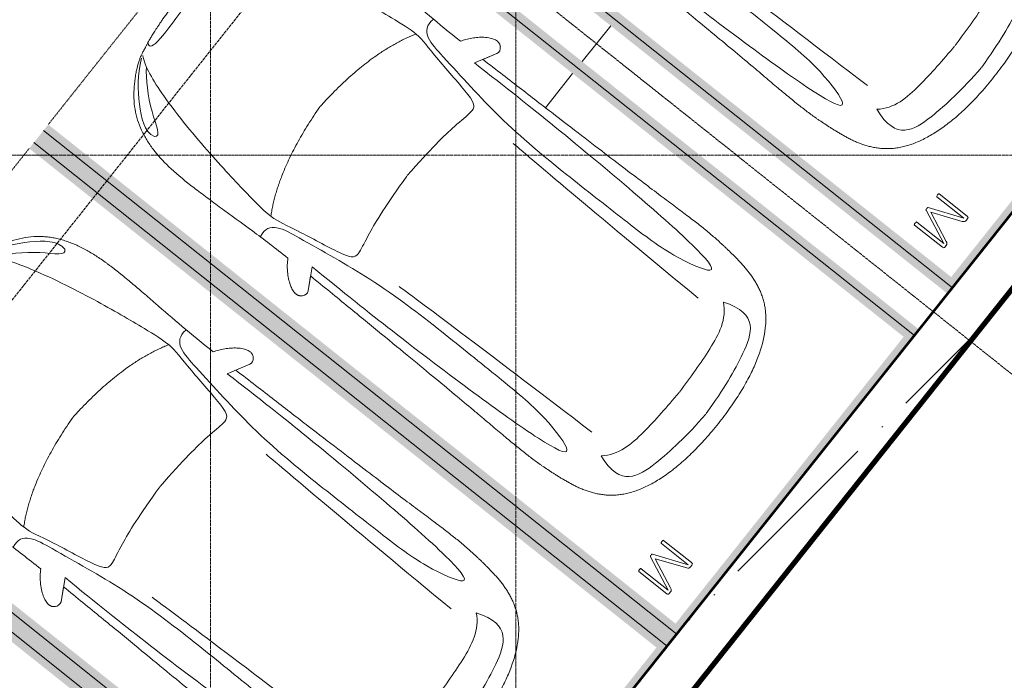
# Model space of a CAD drawing. Header units: millimetres. Extents: x -415896 to 1265883, y -383017 to -57457.
# Tile 79 of 95: x 85346 to 91794, y -365155 to -360829. Entities that reach past the tile are written whole.
import ezdxf

# ---------------------------------------------------------------- set-up
doc = ezdxf.new("R2010")
doc.units = ezdxf.units.MM
for name, pattern in [('ADSK_Линия сетки', [25, 20, -2.5, 0, -2.5]), ('Линия сетки', [25, 20, -2.5, 0, -2.5]), ('Невидимые', [5, 3, -2]), ('Штрих_3_3_', [6, 3, -3])]:
    doc.linetypes.add(name, pattern=pattern)
for name, color, linetype, lineweight in [('A-000-M_MASS', 7, 'Continuous', 18), ('A-200-M_WALL', 7, 'Continuous', 18), ('A-200-M_WALL_EXT', 7, 'Continuous', 18), ('A-200-M_WALL_INT', 7, 'Continuous', 18), ('A-200-M_WALL_PAT', 7, 'Continuous', 40), ('C-953-M_PARKING', 7, 'Continuous', 18), ('C-953-MH_PARKING', 7, 'Невидимые', 18), ('S-160-M_FOUND', 7, 'Continuous', 18), ('Z-030-M_GRID', 7, 'Continuous', 9)]:
    doc.layers.add(name, color=color, linetype=linetype, lineweight=lineweight)

# ---------------------------------------------------------------- blocks, each defined once
blk = doc.blocks.new('A_PAR_Parking - M-V13-B2_-11_400_')
at = {"layer": 'C-953-M_PARKING', "true_color": 0xf7f9fb}
blk.add_hatch(color=7, dxfattribs=at).paths.add_polyline_path([(1300, 2648), (-1300, 2648), (-1300, -1518), (-1248, -1520), (-1248, -2522), (-1300, -2522), (-1300, -2650), (-1200, -2650), (-1200, 2600), (1200, 2600), (1200, -2650), (1300, -2650), (1300, 2145.6)])
at = {"layer": 'A-000-M_MASS', "color": 253, "true_color": 0xaaaaaa}
for p, q in [((-853.2, -716.7), (-993.1, -639.1)), ((-906.1, -687.4), (-993.1, -639.1)), ((853.2, -716.7), (993.1, -639.1)), ((993.1, -639.1), (906.1, -687.4))]:
    blk.add_line(p, q, dxfattribs=at)
for centre, start, end in [((-1010.2, -677.7), 66.06953, 136.58163), ((1010.2, -677.7), 43.41837, 113.93047)]:
    blk.add_arc(centre, 42.2, start, end, dxfattribs=at)
for points, knots in [([(0, 2003.8), (-45, 2003.7), (-131.8, 2001.4), (-251.9, 1990.7), (-361.8, 1973.6), (-494.8, 1942.4), (-606.8, 1899.6), (-686.2, 1853.3), (-726.1, 1824.5), (-753.4, 1801.8), (-773.8, 1781.9), (-788.8, 1765.5), (-799.4, 1753.1), (-809.5, 1740.4), (-818.9, 1727.5), (-827.7, 1714.4), (-836.1, 1701.2), (-843.9, 1687.9), (-851.2, 1674.4), (-857.9, 1660.8), (-864.3, 1647.2), (-870.2, 1633.6), (-875.7, 1619.8), (-880.7, 1606), (-885.4, 1592.2), (-889.8, 1578.4), (-893.7, 1564.6), (-897.4, 1550.8), (-900.7, 1537.2), (-903.9, 1523.6), (-906.6, 1510.1), (-909.2, 1496.6), (-911.6, 1483.4), (-913.8, 1470.2), (-915.7, 1457.2), (-917.5, 1444.4), (-919.2, 1431.8), (-920.9, 1419.4), (-922.8, 1403.2), (-925.1, 1383.5), (-927.6, 1360.8), (-929.8, 1338.8), (-931.7, 1317.6), (-934, 1290), (-936.3, 1256.7), (-938.2, 1217.6), (-939.4, 1178.6), (-940, 1138.8), (-940, 1097.3), (-939.6, 1053.4), (-938.7, 1006.6), (-937.5, 956.3), (-936, 902.1), (-934.3, 843.5), (-932.5, 780), (-929.8, 688.2), (-926.5, 558.6), (-922.7, 375.9), (-918.9, 163.4), (-914.9, -81.7), (-911.4, -315.4), (-908.5, -521.3), (-906.9, -630.9), (-906.1, -687.4)], [0, 0, 0, 0, 0.02381, 0.047619, 0.071429, 0.095238, 0.142857, 0.166667, 0.178571, 0.190476, 0.202381, 0.208333, 0.214286, 0.220238, 0.22619, 0.232143, 0.238095, 0.244048, 0.25, 0.255952, 0.261905, 0.267857, 0.27381, 0.279762, 0.285714, 0.291667, 0.297619, 0.303571, 0.309524, 0.315476, 0.321429, 0.327381, 0.333333, 0.339286, 0.345238, 0.35119, 0.357143, 0.363095, 0.369048, 0.380952, 0.392857, 0.404762, 0.416667, 0.428571, 0.452381, 0.47619, 0.5, 0.52381, 0.547619, 0.571429, 0.595238, 0.619048, 0.642857, 0.666667, 0.690476, 0.714286, 0.761905, 0.809524, 0.857143, 0.904762, 0.952381, 0.97619, 1, 1, 1, 1]), ([(906.1, -687.4), (906.9, -630.9), (908.5, -521.3), (910.7, -366.9), (912.8, -221.9), (915.6, -40.8), (918.9, 163.4), (922.7, 375.9), (926.5, 558.6), (929.8, 688.2), (932.5, 780), (935, 864.7), (937.7, 958.2), (939.4, 1038.8), (940, 1097.3), (940, 1138.8), (939.4, 1178.6), (938.2, 1217.6), (936.6, 1250.1), (934.9, 1276.7), (932.9, 1303.6), (930.5, 1331.5), (927.6, 1360.8), (925.1, 1383.5), (922.8, 1403.2), (920.9, 1419.4), (919.2, 1431.8), (917.5, 1444.4), (915.7, 1457.2), (913.8, 1470.2), (911.6, 1483.4), (909.2, 1496.6), (906.6, 1510.1), (903.9, 1523.6), (900.7, 1537.2), (897.4, 1550.8), (893.7, 1564.6), (889.8, 1578.4), (885.4, 1592.2), (880.7, 1606), (875.7, 1619.8), (870.2, 1633.6), (864.3, 1647.2), (857.9, 1660.8), (851.2, 1674.4), (843.9, 1687.9), (836.1, 1701.2), (827.7, 1714.4), (818.9, 1727.5), (809.5, 1740.4), (799.4, 1753.1), (788.8, 1765.5), (773.8, 1781.9), (753.4, 1801.8), (726.1, 1824.5), (686.2, 1853.3), (629.5, 1886.4), (550.8, 1921), (461.5, 1950.2), (361.8, 1973.6), (251.9, 1990.7), (131.8, 2001.4), (45, 2003.7), (0, 2003.8)], [0, 0, 0, 0, 0.02381, 0.047619, 0.071429, 0.095238, 0.142857, 0.190476, 0.238095, 0.285714, 0.309524, 0.333333, 0.380952, 0.428571, 0.452381, 0.47619, 0.5, 0.52381, 0.547619, 0.559524, 0.571429, 0.595238, 0.607143, 0.619048, 0.630952, 0.636905, 0.642857, 0.64881, 0.654762, 0.660714, 0.666667, 0.672619, 0.678571, 0.684524, 0.690476, 0.696429, 0.702381, 0.708333, 0.714286, 0.720238, 0.72619, 0.732143, 0.738095, 0.744048, 0.75, 0.755952, 0.761905, 0.767857, 0.77381, 0.779762, 0.785714, 0.791667, 0.797619, 0.809524, 0.821429, 0.833333, 0.857143, 0.880952, 0.904762, 0.928571, 0.952381, 0.97619, 1, 1, 1, 1]), ([(-643, 1534.6), (-731.6, 1765.4), (-468.2, 1854.8), (-203.3, 1891), (-1.9, 1901.6)], [0, 0, 0, 0, 0.867049, 1.684227, 1.684227, 1.684227, 1.684227]), ([(643, 1534.6), (731.6, 1765.4), (468.2, 1854.8), (203.3, 1891), (1.9, 1901.6)], [0, 0, 0, 0, 0.867049, 1.684227, 1.684227, 1.684227, 1.684227]), ([(-643, 1534.6), (-569.6, 1622.1), (-348.5, 1664.3), (-124, 1672.4), (-1.9, 1676.2)], [0, 0, 0, 0, 0.616728, 1.242165, 1.242165, 1.242165, 1.242165]), ([(643, 1534.6), (569.6, 1622.1), (348.5, 1664.3), (124, 1672.4), (1.9, 1676.2)], [0, 0, 0, 0, 0.616728, 1.242165, 1.242165, 1.242165, 1.242165]), ([(-908.3, -1105.9), (-792, -1130), (-753.2, -859.4), (-662.6, -332.1), (-655.4, 196.5), (-660.5, 684.2), (-662.6, 1068.4), (-763.9, 1442.7), (-816.5, 1156.9), (-841.5, 605.2), (-856.7, 17.5), (-856.5, -453.9), (-853.2, -716.7)], [0, 0, 0, 0, 1.013953, 2.476159, 4.172855, 5.704608, 7.082231, 8.244161, 9.589947, 11.154659, 12.917121, 14.362976, 14.362976, 14.362976, 14.362976]), ([(908.3, -1105.9), (792, -1130), (753.2, -859.4), (662.6, -332.1), (655.4, 196.5), (660.5, 684.2), (662.6, 1068.4), (763.9, 1442.7), (816.5, 1156.9), (841.5, 605.2), (856.7, 17.5), (856.5, -453.9), (853.2, -716.7)], [0, 0, 0, 0, 1.013953, 2.476159, 4.172855, 5.704608, 7.082231, 8.244161, 9.589947, 11.154659, 12.917121, 14.362976, 14.362976, 14.362976, 14.362976]), ([(-459.4, -2446), (-507.5, -2397.9), (-600.9, -2146.6), (-695.8, -1683.9), (-743.6, -1354.1), (-774.1, -1106.3), (-734.1, -996.4), (-659.8, -552.2), (-618, -522.3), (-447.3, -564.9), (-233.6, -590.3), (-1.9, -601.6)], [0, 0, 0, 0, 0.884172, 2.058368, 3.212407, 3.977765, 4.871213, 5.547774, 6.288901, 6.772879, 7.454401, 7.454401, 7.454401, 7.454401]), ([(459.4, -2446), (507.5, -2397.9), (600.9, -2146.6), (695.8, -1683.9), (743.6, -1354.1), (774.1, -1106.3), (734.1, -996.4), (659.8, -552.2), (618, -522.3), (447.3, -564.9), (233.6, -590.3), (1.9, -601.6)], [0, 0, 0, 0, 0.884172, 2.058368, 3.212407, 3.977765, 4.871213, 5.547774, 6.288901, 6.772879, 7.454401, 7.454401, 7.454401, 7.454401]), ([(-1040.9, -648.7), (-1044.8, -652.2), (-1049.7, -657.8), (-1054.1, -666.1), (-1056.4, -672.8), (-1057.9, -679.9), (-1058.6, -689.7), (-1057.4, -702.8), (-1052.9, -719.4), (-1043.2, -742.4), (-1025.9, -770.7), (-999.5, -802.9), (-970.5, -831.6), (-944.5, -852.7), (-923.4, -867.2), (-912.9, -873.5), (-907.6, -876.4)], [0, 0, 0, 0, 0.066667, 0.1, 0.133333, 0.166667, 0.2, 0.266667, 0.333333, 0.4, 0.533333, 0.65, 0.766667, 0.883333, 0.941667, 1, 1, 1, 1]), ([(907.6, -876.4), (913.6, -873), (925.6, -865.8), (943.7, -853.1), (961.5, -838.8), (984.6, -818.2), (1011.1, -789.9), (1035.9, -755.8), (1052.2, -723.5), (1057.8, -701.7), (1058.4, -688.2), (1058, -681.7), (1057.1, -675.4), (1055.3, -669.5), (1052.9, -663.7), (1048.7, -656.6), (1044.3, -651.7), (1040.9, -648.7)], [0, 0, 0, 0, 0.066667, 0.133333, 0.2, 0.266667, 0.4, 0.533333, 0.65, 0.766667, 0.795833, 0.825, 0.854167, 0.883333, 0.9125, 0.941667, 1, 1, 1, 1]), ([(-907.6, -876.4), (-907.6, -970.2), (-910.8, -1145), (-918.8, -1336.6), (-924.8, -1476.4), (-927.8, -1558.8), (-929.3, -1621.9), (-929.8, -1660.3), (-929.9, -1690.3), (-929.8, -1712.5), (-929.5, -1734.4), (-929, -1756), (-928.2, -1777.3), (-926.9, -1805.3), (-924.7, -1839.6), (-921, -1879.7), (-916.1, -1918.7), (-909.8, -1956.8), (-902.2, -1993.9), (-893.1, -2030.1), (-882.3, -2065.3), (-869.9, -2099.5), (-855.6, -2132.7), (-839.5, -2164.7), (-821.4, -2195.7), (-801.3, -2225.4), (-771.5, -2263.5), (-728.6, -2307.9), (-667.7, -2355.8), (-604, -2396.4), (-554, -2422.5), (-519.1, -2437.8), (-496.1, -2446.4), (-474.3, -2452.9), (-452.2, -2458.2), (-432, -2462.2), (-414, -2465.5), (-401.8, -2467.8), (-391.4, -2469.7), (-383.1, -2471.3), (-375.8, -2472.6), (-369.6, -2473.7), (-364.7, -2474.5), (-359.6, -2475.4), (-354.3, -2476.2), (-348.8, -2477.1), (-342.9, -2477.9), (-336.8, -2478.8), (-328.3, -2480), (-317.9, -2481.3), (-305.4, -2482.8), (-293.3, -2484.2), (-280.2, -2485.5), (-266.2, -2486.8), (-251.1, -2488.2), (-234.9, -2489.5), (-217.6, -2490.8), (-199, -2492.1), (-179.2, -2493.3), (-158.1, -2494.6), (-135.4, -2495.8), (-111.4, -2496.9), (-85.9, -2498), (-49.5, -2499.5), (-19.9, -2500.5), (0.9, -2501.1)], [0, 0, 0, 0, 0.081633, 0.163265, 0.204082, 0.244898, 0.265306, 0.285714, 0.295918, 0.306122, 0.316327, 0.326531, 0.336735, 0.346939, 0.367347, 0.387755, 0.408163, 0.428571, 0.44898, 0.469388, 0.489796, 0.510204, 0.530612, 0.55102, 0.571429, 0.591837, 0.612245, 0.653061, 0.693878, 0.734694, 0.77551, 0.795918, 0.816327, 0.836735, 0.857143, 0.877551, 0.887755, 0.897959, 0.903061, 0.908163, 0.913265, 0.915816, 0.918367, 0.920918, 0.923469, 0.92602, 0.928571, 0.931122, 0.933673, 0.938776, 0.942602, 0.946429, 0.950255, 0.954082, 0.957908, 0.961735, 0.965561, 0.969388, 0.973214, 0.977041, 0.980867, 0.984694, 0.98852, 0.992347, 1, 1, 1, 1]), ([(0.9, -2501.1), (14.8, -2500.7), (41.6, -2499.8), (79, -2498.3), (107.6, -2497.1), (129.2, -2496), (144.8, -2495.2), (159.7, -2494.4), (173.9, -2493.6), (187.6, -2492.8), (205, -2491.6), (221.3, -2490.5), (236.5, -2489.3), (247.5, -2488.4), (257.9, -2487.5), (267.8, -2486.6), (277.2, -2485.7), (289.3, -2484.5), (303.2, -2483), (315.9, -2481.5), (325.4, -2480.3), (332.1, -2479.4), (338.4, -2478.5), (344.6, -2477.7), (350.4, -2476.8), (357.8, -2475.6), (364.7, -2474.5), (371.2, -2473.4), (377.4, -2472.3), (384.7, -2471), (393, -2469.4), (403.4, -2467.5), (415.6, -2465.2), (429.1, -2462.7), (441.7, -2460.2), (453.5, -2457.8), (464.8, -2455.2), (475.8, -2452.4), (486.8, -2449.3), (501.5, -2444.6), (520.6, -2437.4), (546.8, -2425.9), (575.5, -2411.6), (605.9, -2394.8), (637.3, -2375.6), (679.2, -2347.3), (729.9, -2307.4), (781.3, -2254), (823.6, -2195.7), (857.7, -2132.6), (884.2, -2065.2), (910.5, -1970), (929.2, -1835.4), (931.7, -1681.2), (927.8, -1538.8), (921.6, -1386.8), (911.9, -1176.7), (907.6, -981.8), (907.6, -876.4)], [0, 0, 0, 0, 0.005102, 0.010204, 0.015306, 0.017857, 0.020408, 0.022959, 0.02551, 0.028061, 0.030612, 0.035714, 0.038265, 0.040816, 0.043367, 0.045918, 0.048469, 0.05102, 0.056122, 0.061224, 0.063776, 0.066327, 0.068878, 0.071429, 0.07398, 0.076531, 0.081633, 0.084184, 0.086735, 0.091837, 0.096939, 0.102041, 0.112245, 0.122449, 0.132653, 0.142857, 0.153061, 0.163265, 0.173469, 0.183673, 0.204082, 0.22449, 0.244898, 0.265306, 0.285714, 0.306122, 0.346939, 0.387755, 0.428571, 0.469388, 0.510204, 0.55102, 0.632653, 0.72449, 0.770408, 0.816327, 0.908163, 1, 1, 1, 1]), ([(479.6, -2441.4), (586, -2391.8), (718.7, -2282.7), (847.3, -2127.6), (828.4, -2057)], [0, 0, 0, 0, 0.53668, 1.024735, 1.024735, 1.024735, 1.024735]), ([(828.4, -2057), (802.6, -2015.7), (728.3, -2173.2), (566.1, -2339.3), (504.9, -2380.6)], [0, 0, 0, 0, 0.497572, 1.022643, 1.022643, 1.022643, 1.022643])]:
    blk.add_open_spline(points, degree=3, knots=knots, dxfattribs=at)
for points, degree in [([(-599.3, -190.1), (-592, -24.4), (-575.2, 588.2), (-560, 1389.4)], 3), ([(599.3, -190.1), (592, -24.4), (575.2, 588.2), (560, 1389.4)], 3), ([(-1.9, -1329.8), (-478.1, -1299.2), (-761.9, -1135.3)], 2), ([(1.9, -1329.8), (478.1, -1299.2), (761.9, -1135.3)], 2), ([(376.2, -2469.9), (425, -2411.7), (256.6, -2425), (1.9, -2431.6)], 3)]:
    blk.add_open_spline(points, degree=degree, dxfattribs=at)
at = {"layer": 'C-953-M_PARKING', "color": 253, "true_color": 0xaaaaaa}
for p, q in [((1250, 2650), (-1250, 2650)), ((-1250, 2650), (-1250, -2650)), ((1250, -2650), (1250, 2650)), ((825.8, 2443.3), (822.1, 2433.8)), ((822.1, 2433.8), (822.1, 2200.1)), ((833.1, 2445.9), (825.8, 2443.3)), ((846, 2445.9), (833.1, 2445.9)), ((854.6, 2444.9), (846, 2445.9)), ((846.5, 2200.1), (846.5, 2425.3)), ((846.5, 2425.3), (938, 2198.7)), ((861.1, 2441.8), (854.6, 2444.9)), ((865.9, 2436.9), (861.1, 2441.8)), ((869.4, 2430.3), (865.9, 2436.9)), ((950, 2231.9), (869.4, 2430.3)), ((1037.2, 2429.5), (950, 2231.9)), ((959.7, 2198.7), (1058.6, 2425.3)), ((1041.4, 2437.3), (1037.2, 2429.5)), ((1046.1, 2442.4), (1041.4, 2437.3)), ((1051.3, 2445.1), (1046.1, 2442.4)), ((1057.5, 2445.9), (1051.3, 2445.1)), ((1071.8, 2445.9), (1057.5, 2445.9)), ((1058.6, 2425.3), (1058.6, 2200.1)), ((1075.5, 2445.3), (1071.8, 2445.9)), ((1071.8, 2445.9), (1075.5, 2445.3)), ((1079, 2443.3), (1075.5, 2445.3)), ((1075.5, 2445.3), (1079, 2443.3)), ((1081.6, 2439.5), (1079, 2443.3)), ((1079, 2443.3), (1081.6, 2439.5)), ((1082.7, 2433.8), (1081.6, 2439.5)), ((1082.7, 2200.1), (1082.7, 2433.8)), ((822.1, 2200.1), (822.6, 2197.9)), ((822.6, 2197.9), (822.1, 2200.1)), ((822.6, 2197.9), (824.5, 2196.4)), ((824.5, 2196.4), (822.6, 2197.9)), ((824.5, 2196.4), (828.2, 2195.4)), ((828.2, 2195.4), (824.5, 2196.4)), ((828.2, 2195.4), (833.8, 2195)), ((833.8, 2195), (839.8, 2195.4)), ((839.8, 2195.4), (843.6, 2196.4)), ((843.6, 2196.4), (839.8, 2195.4)), ((843.6, 2196.4), (845.7, 2197.9)), ((845.7, 2197.9), (843.6, 2196.4)), ((845.7, 2197.9), (846.5, 2200.1)), ((846.5, 2200.1), (845.7, 2197.9)), ((938, 2198.7), (939, 2197.3)), ((939, 2197.3), (938, 2198.7)), ((939, 2197.3), (941, 2196.1)), ((941, 2196.1), (939, 2197.3)), ((941, 2196.1), (944.2, 2195.3)), ((944.2, 2195.3), (941, 2196.1)), ((944.2, 2195.3), (948.9, 2195)), ((948.9, 2195), (944.2, 2195.3)), ((948.9, 2195), (953.2, 2195.3)), ((953.2, 2195.3), (948.9, 2195)), ((953.2, 2195.3), (956.4, 2196.1)), ((956.4, 2196.1), (953.2, 2195.3)), ((956.4, 2196.1), (958.5, 2197.3)), ((958.5, 2197.3), (956.4, 2196.1)), ((958.5, 2197.3), (959.7, 2198.7)), ((959.7, 2198.7), (958.5, 2197.3)), ((1058.6, 2200.1), (1059.2, 2197.9)), ((1059.2, 2197.9), (1058.6, 2200.1)), ((1059.2, 2197.9), (1061.1, 2196.4)), ((1061.1, 2196.4), (1059.2, 2197.9)), ((1061.1, 2196.4), (1064.9, 2195.4)), ((1064.9, 2195.4), (1061.1, 2196.4)), ((1064.9, 2195.4), (1070.4, 2195)), ((1070.4, 2195), (1076.3, 2195.4)), ((1076.3, 2195.4), (1080, 2196.4)), ((1080, 2196.4), (1076.3, 2195.4)), ((1080, 2196.4), (1082.1, 2197.9)), ((1082.1, 2197.9), (1080, 2196.4)), ((1082.1, 2197.9), (1082.7, 2200.1)), ((1082.7, 2200.1), (1082.1, 2197.9))]:
    blk.add_line(p, q, dxfattribs=at)
at = {"layer": 'C-953-MH_PARKING', "color": 253, "linetype": 'Штрих_3_3_', "true_color": 0xaaaaaa}
blk.add_line((-1200, -2650), (1200, -2650), dxfattribs=at)
blk = doc.blocks.new('A_PAR_Parking - M-V14-B2_-11_400_')
at = {"layer": 'C-953-M_PARKING', "true_color": 0xf7f9fb}
blk.add_hatch(color=7, dxfattribs=at).paths.add_polyline_path([(1300, 2648), (-1300, 2648), (-1300, -2650), (-1200, -2650), (-1200, 2600), (1200, 2600), (1200, -2650), (1300, -2650), (1300, 2442.1)])
at = {"layer": 'A-000-M_MASS', "color": 253, "true_color": 0xaaaaaa}
for p, q in [((-853.2, -716.7), (-993.1, -639.1)), ((-906.1, -687.4), (-993.1, -639.1)), ((853.2, -716.7), (993.1, -639.1)), ((993.1, -639.1), (906.1, -687.4))]:
    blk.add_line(p, q, dxfattribs=at)
for centre, start, end in [((-1010.2, -677.7), 66.06953, 136.58163), ((1010.2, -677.7), 43.41837, 113.93047)]:
    blk.add_arc(centre, 42.2, start, end, dxfattribs=at)
for points, knots in [([(0, 2003.8), (-45, 2003.7), (-131.8, 2001.4), (-251.9, 1990.7), (-361.8, 1973.6), (-494.8, 1942.4), (-606.8, 1899.6), (-686.2, 1853.3), (-726.1, 1824.5), (-753.4, 1801.8), (-773.8, 1781.9), (-788.8, 1765.5), (-799.4, 1753.1), (-809.5, 1740.4), (-818.9, 1727.5), (-827.7, 1714.4), (-836.1, 1701.2), (-843.9, 1687.9), (-851.2, 1674.4), (-857.9, 1660.8), (-864.3, 1647.2), (-870.2, 1633.6), (-875.7, 1619.8), (-880.7, 1606), (-885.4, 1592.2), (-889.8, 1578.4), (-893.7, 1564.6), (-897.4, 1550.8), (-900.7, 1537.2), (-903.9, 1523.6), (-906.6, 1510.1), (-909.2, 1496.6), (-911.6, 1483.4), (-913.8, 1470.2), (-915.7, 1457.2), (-917.5, 1444.4), (-919.2, 1431.8), (-920.9, 1419.4), (-922.8, 1403.2), (-925.1, 1383.5), (-927.6, 1360.8), (-929.8, 1338.8), (-931.7, 1317.6), (-934, 1290), (-936.3, 1256.7), (-938.2, 1217.6), (-939.4, 1178.6), (-940, 1138.8), (-940, 1097.3), (-939.6, 1053.4), (-938.7, 1006.6), (-937.5, 956.3), (-936, 902.1), (-934.3, 843.5), (-932.5, 780), (-929.8, 688.2), (-926.5, 558.6), (-922.7, 375.9), (-918.9, 163.4), (-914.9, -81.7), (-911.4, -315.4), (-908.5, -521.3), (-906.9, -630.9), (-906.1, -687.4)], [0, 0, 0, 0, 0.02381, 0.047619, 0.071429, 0.095238, 0.142857, 0.166667, 0.178571, 0.190476, 0.202381, 0.208333, 0.214286, 0.220238, 0.22619, 0.232143, 0.238095, 0.244048, 0.25, 0.255952, 0.261905, 0.267857, 0.27381, 0.279762, 0.285714, 0.291667, 0.297619, 0.303571, 0.309524, 0.315476, 0.321429, 0.327381, 0.333333, 0.339286, 0.345238, 0.35119, 0.357143, 0.363095, 0.369048, 0.380952, 0.392857, 0.404762, 0.416667, 0.428571, 0.452381, 0.47619, 0.5, 0.52381, 0.547619, 0.571429, 0.595238, 0.619048, 0.642857, 0.666667, 0.690476, 0.714286, 0.761905, 0.809524, 0.857143, 0.904762, 0.952381, 0.97619, 1, 1, 1, 1]), ([(906.1, -687.4), (906.9, -630.9), (908.5, -521.3), (910.7, -366.9), (912.8, -221.9), (915.6, -40.8), (918.9, 163.4), (922.7, 375.9), (926.5, 558.6), (929.8, 688.2), (932.5, 780), (935, 864.7), (937.7, 958.2), (939.4, 1038.8), (940, 1097.3), (940, 1138.8), (939.4, 1178.6), (938.2, 1217.6), (936.6, 1250.1), (934.9, 1276.7), (932.9, 1303.6), (930.5, 1331.5), (927.6, 1360.8), (925.1, 1383.5), (922.8, 1403.2), (920.9, 1419.4), (919.2, 1431.8), (917.5, 1444.4), (915.7, 1457.2), (913.8, 1470.2), (911.6, 1483.4), (909.2, 1496.6), (906.6, 1510.1), (903.9, 1523.6), (900.7, 1537.2), (897.4, 1550.8), (893.7, 1564.6), (889.8, 1578.4), (885.4, 1592.2), (880.7, 1606), (875.7, 1619.8), (870.2, 1633.6), (864.3, 1647.2), (857.9, 1660.8), (851.2, 1674.4), (843.9, 1687.9), (836.1, 1701.2), (827.7, 1714.4), (818.9, 1727.5), (809.5, 1740.4), (799.4, 1753.1), (788.8, 1765.5), (773.8, 1781.9), (753.4, 1801.8), (726.1, 1824.5), (686.2, 1853.3), (629.5, 1886.4), (550.8, 1921), (461.5, 1950.2), (361.8, 1973.6), (251.9, 1990.7), (131.8, 2001.4), (45, 2003.7), (0, 2003.8)], [0, 0, 0, 0, 0.02381, 0.047619, 0.071429, 0.095238, 0.142857, 0.190476, 0.238095, 0.285714, 0.309524, 0.333333, 0.380952, 0.428571, 0.452381, 0.47619, 0.5, 0.52381, 0.547619, 0.559524, 0.571429, 0.595238, 0.607143, 0.619048, 0.630952, 0.636905, 0.642857, 0.64881, 0.654762, 0.660714, 0.666667, 0.672619, 0.678571, 0.684524, 0.690476, 0.696429, 0.702381, 0.708333, 0.714286, 0.720238, 0.72619, 0.732143, 0.738095, 0.744048, 0.75, 0.755952, 0.761905, 0.767857, 0.77381, 0.779762, 0.785714, 0.791667, 0.797619, 0.809524, 0.821429, 0.833333, 0.857143, 0.880952, 0.904762, 0.928571, 0.952381, 0.97619, 1, 1, 1, 1]), ([(-643, 1534.6), (-731.6, 1765.4), (-468.2, 1854.8), (-203.3, 1891), (-1.9, 1901.6)], [0, 0, 0, 0, 0.867049, 1.684227, 1.684227, 1.684227, 1.684227]), ([(-643, 1534.6), (-569.6, 1622.1), (-348.5, 1664.3), (-124, 1672.4), (-1.9, 1676.2)], [0, 0, 0, 0, 0.616728, 1.242165, 1.242165, 1.242165, 1.242165]), ([(-908.3, -1105.9), (-792, -1130), (-753.2, -859.4), (-662.6, -332.1), (-655.4, 196.5), (-660.5, 684.2), (-662.6, 1068.4), (-763.9, 1442.7), (-816.5, 1156.9), (-841.5, 605.2), (-856.7, 17.5), (-856.5, -453.9), (-853.2, -716.7)], [0, 0, 0, 0, 1.013953, 2.476159, 4.172855, 5.704608, 7.082231, 8.244161, 9.589947, 11.154659, 12.917121, 14.362976, 14.362976, 14.362976, 14.362976]), ([(908.3, -1105.9), (792, -1130), (753.2, -859.4), (662.6, -332.1), (655.4, 196.5), (660.5, 684.2), (662.6, 1068.4), (763.9, 1442.7), (816.5, 1156.9), (841.5, 605.2), (856.7, 17.5), (856.5, -453.9), (853.2, -716.7)], [0, 0, 0, 0, 1.013953, 2.476159, 4.172855, 5.704608, 7.082231, 8.244161, 9.589947, 11.154659, 12.917121, 14.362976, 14.362976, 14.362976, 14.362976]), ([(-459.4, -2446), (-507.5, -2397.9), (-600.9, -2146.6), (-695.8, -1683.9), (-743.6, -1354.1), (-774.1, -1106.3), (-734.1, -996.4), (-659.8, -552.2), (-618, -522.3), (-447.3, -564.9), (-233.6, -590.3), (-1.9, -601.6)], [0, 0, 0, 0, 0.884172, 2.058368, 3.212407, 3.977765, 4.871213, 5.547774, 6.288901, 6.772879, 7.454401, 7.454401, 7.454401, 7.454401]), ([(459.4, -2446), (507.5, -2397.9), (600.9, -2146.6), (695.8, -1683.9), (743.6, -1354.1), (774.1, -1106.3), (734.1, -996.4), (659.8, -552.2), (618, -522.3), (447.3, -564.9), (233.6, -590.3), (1.9, -601.6)], [0, 0, 0, 0, 0.884172, 2.058368, 3.212407, 3.977765, 4.871213, 5.547774, 6.288901, 6.772879, 7.454401, 7.454401, 7.454401, 7.454401]), ([(-1040.9, -648.7), (-1044.8, -652.2), (-1049.7, -657.8), (-1054.1, -666.1), (-1056.4, -672.8), (-1057.9, -679.9), (-1058.6, -689.7), (-1057.4, -702.8), (-1052.9, -719.4), (-1043.2, -742.4), (-1025.9, -770.7), (-999.5, -802.9), (-970.5, -831.6), (-944.5, -852.7), (-923.4, -867.2), (-912.9, -873.5), (-907.6, -876.4)], [0, 0, 0, 0, 0.066667, 0.1, 0.133333, 0.166667, 0.2, 0.266667, 0.333333, 0.4, 0.533333, 0.65, 0.766667, 0.883333, 0.941667, 1, 1, 1, 1]), ([(907.6, -876.4), (913.6, -873), (925.6, -865.8), (943.7, -853.1), (961.5, -838.8), (984.6, -818.2), (1011.1, -789.9), (1035.9, -755.8), (1052.2, -723.5), (1057.8, -701.7), (1058.4, -688.2), (1058, -681.7), (1057.1, -675.4), (1055.3, -669.5), (1052.9, -663.7), (1048.7, -656.6), (1044.3, -651.7), (1040.9, -648.7)], [0, 0, 0, 0, 0.066667, 0.133333, 0.2, 0.266667, 0.4, 0.533333, 0.65, 0.766667, 0.795833, 0.825, 0.854167, 0.883333, 0.9125, 0.941667, 1, 1, 1, 1]), ([(-907.6, -876.4), (-907.6, -970.2), (-910.8, -1145), (-918.8, -1336.6), (-924.8, -1476.4), (-927.8, -1558.8), (-929.3, -1621.9), (-929.8, -1660.3), (-929.9, -1690.3), (-929.8, -1712.5), (-929.5, -1734.4), (-929, -1756), (-928.2, -1777.3), (-926.9, -1805.3), (-924.7, -1839.6), (-921, -1879.7), (-916.1, -1918.7), (-909.8, -1956.8), (-902.2, -1993.9), (-893.1, -2030.1), (-882.3, -2065.3), (-869.9, -2099.5), (-855.6, -2132.7), (-839.5, -2164.7), (-821.4, -2195.7), (-801.3, -2225.4), (-771.5, -2263.5), (-728.6, -2307.9), (-667.7, -2355.8), (-604, -2396.4), (-554, -2422.5), (-519.1, -2437.8), (-496.1, -2446.4), (-474.3, -2452.9), (-452.2, -2458.2), (-432, -2462.2), (-414, -2465.5), (-401.8, -2467.8), (-391.4, -2469.7), (-383.1, -2471.3), (-375.8, -2472.6), (-369.6, -2473.7), (-364.7, -2474.5), (-359.6, -2475.4), (-354.3, -2476.2), (-348.8, -2477.1), (-342.9, -2477.9), (-336.8, -2478.8), (-328.3, -2480), (-317.9, -2481.3), (-305.4, -2482.8), (-293.3, -2484.2), (-280.2, -2485.5), (-266.2, -2486.8), (-251.1, -2488.2), (-234.9, -2489.5), (-217.6, -2490.8), (-199, -2492.1), (-179.2, -2493.3), (-158.1, -2494.6), (-135.4, -2495.8), (-111.4, -2496.9), (-85.9, -2498), (-49.5, -2499.5), (-19.9, -2500.5), (0.9, -2501.1)], [0, 0, 0, 0, 0.081633, 0.163265, 0.204082, 0.244898, 0.265306, 0.285714, 0.295918, 0.306122, 0.316327, 0.326531, 0.336735, 0.346939, 0.367347, 0.387755, 0.408163, 0.428571, 0.44898, 0.469388, 0.489796, 0.510204, 0.530612, 0.55102, 0.571429, 0.591837, 0.612245, 0.653061, 0.693878, 0.734694, 0.77551, 0.795918, 0.816327, 0.836735, 0.857143, 0.877551, 0.887755, 0.897959, 0.903061, 0.908163, 0.913265, 0.915816, 0.918367, 0.920918, 0.923469, 0.92602, 0.928571, 0.931122, 0.933673, 0.938776, 0.942602, 0.946429, 0.950255, 0.954082, 0.957908, 0.961735, 0.965561, 0.969388, 0.973214, 0.977041, 0.980867, 0.984694, 0.98852, 0.992347, 1, 1, 1, 1]), ([(0.9, -2501.1), (14.8, -2500.7), (41.6, -2499.8), (79, -2498.3), (107.6, -2497.1), (129.2, -2496), (144.8, -2495.2), (159.7, -2494.4), (173.9, -2493.6), (187.6, -2492.8), (205, -2491.6), (221.3, -2490.5), (236.5, -2489.3), (247.5, -2488.4), (257.9, -2487.5), (267.8, -2486.6), (277.2, -2485.7), (289.3, -2484.5), (303.2, -2483), (315.9, -2481.5), (325.4, -2480.3), (332.1, -2479.4), (338.4, -2478.5), (344.6, -2477.7), (350.4, -2476.8), (357.8, -2475.6), (364.7, -2474.5), (371.2, -2473.4), (377.4, -2472.3), (384.7, -2471), (393, -2469.4), (403.4, -2467.5), (415.6, -2465.2), (429.1, -2462.7), (441.7, -2460.2), (453.5, -2457.8), (464.8, -2455.2), (475.8, -2452.4), (486.8, -2449.3), (501.5, -2444.6), (520.6, -2437.4), (546.8, -2425.9), (575.5, -2411.6), (605.9, -2394.8), (637.3, -2375.6), (679.2, -2347.3), (729.9, -2307.4), (781.3, -2254), (823.6, -2195.7), (857.7, -2132.6), (884.2, -2065.2), (910.5, -1970), (929.2, -1835.4), (931.7, -1681.2), (927.8, -1538.8), (921.6, -1386.8), (911.9, -1176.7), (907.6, -981.8), (907.6, -876.4)], [0, 0, 0, 0, 0.005102, 0.010204, 0.015306, 0.017857, 0.020408, 0.022959, 0.02551, 0.028061, 0.030612, 0.035714, 0.038265, 0.040816, 0.043367, 0.045918, 0.048469, 0.05102, 0.056122, 0.061224, 0.063776, 0.066327, 0.068878, 0.071429, 0.07398, 0.076531, 0.081633, 0.084184, 0.086735, 0.091837, 0.096939, 0.102041, 0.112245, 0.122449, 0.132653, 0.142857, 0.153061, 0.163265, 0.173469, 0.183673, 0.204082, 0.22449, 0.244898, 0.265306, 0.285714, 0.306122, 0.346939, 0.387755, 0.428571, 0.469388, 0.510204, 0.55102, 0.632653, 0.72449, 0.770408, 0.816327, 0.908163, 1, 1, 1, 1]), ([(-479.6, -2441.4), (-586, -2391.8), (-718.7, -2282.7), (-847.3, -2127.6), (-828.4, -2057)], [0, 0, 0, 0, 0.53668, 1.024735, 1.024735, 1.024735, 1.024735]), ([(-828.4, -2057), (-802.6, -2015.7), (-728.3, -2173.2), (-566.1, -2339.3), (-504.9, -2380.6)], [0, 0, 0, 0, 0.497572, 1.022643, 1.022643, 1.022643, 1.022643])]:
    blk.add_open_spline(points, degree=3, knots=knots, dxfattribs=at)
for points, degree in [([(-599.3, -190.1), (-592, -24.4), (-575.2, 588.2), (-560, 1389.4)], 3), ([(599.3, -190.1), (592, -24.4), (575.2, 588.2), (560, 1389.4)], 3), ([(-1.9, -1329.8), (-478.1, -1299.2), (-761.9, -1135.3)], 2), ([(1.9, -1329.8), (478.1, -1299.2), (761.9, -1135.3)], 2)]:
    blk.add_open_spline(points, degree=degree, dxfattribs=at)
at = {"layer": 'C-953-M_PARKING', "color": 253, "true_color": 0xaaaaaa}
for p, q in [((1250, 2650), (-1250, 2650)), ((-1250, 2650), (-1250, -2650)), ((1250, -2650), (1250, 2650))]:
    blk.add_line(p, q, dxfattribs=at)
at = {"layer": 'C-953-MH_PARKING', "color": 253, "linetype": 'Штрих_3_3_', "true_color": 0xaaaaaa}
blk.add_line((-1200, -2650), (1200, -2650), dxfattribs=at)
blk = doc.blocks.new('A_PAR_Parking - M-V17-B2_-11_400_')
at = {"layer": 'C-953-M_PARKING', "true_color": 0xf7f9fb}
blk.add_hatch(color=7, dxfattribs=at).paths.add_polyline_path([(1300, 2648), (-1300, 2648), (-1300, -2650), (-1200, -2650), (-1200, 2600), (1200, 2600), (1200, -2650), (1300, -2650), (1300, -2522), (1248, -2520), (1250, -1518), (1300, -1518), (1300, 1852.7)])
at = {"layer": 'A-000-M_MASS', "color": 253, "true_color": 0xaaaaaa}
blk.add_open_spline([(-908.3, -1105.9), (-792, -1130), (-753.2, -859.4), (-662.6, -332.1), (-655.4, 196.5), (-660.5, 684.2), (-662.6, 1068.4), (-763.9, 1442.7), (-816.5, 1156.9), (-841.5, 605.2), (-856.7, 17.5), (-856.5, -453.9), (-853.2, -716.7)], degree=3, knots=[0, 0, 0, 0, 1.013953, 2.476159, 4.172855, 5.704608, 7.082231, 8.244161, 9.589947, 11.154659, 12.917121, 14.362976, 14.362976, 14.362976, 14.362976], dxfattribs=at)
at = {"layer": 'C-953-M_PARKING', "color": 253, "true_color": 0xaaaaaa}
blk.add_line((-1250, 2650), (-1250, -2650), dxfattribs=at)
blk = doc.blocks.new('A_PAR_Parking - M-V18-B2_-11_400_')
at = {"layer": 'C-953-M_PARKING', "true_color": 0xf7f9fb}
blk.add_hatch(color=7, dxfattribs=at).paths.add_polyline_path([(1300, 2648), (-1300, 2648), (-1300, -2650), (-1200, -2650), (-1200, 2600), (1200, 2600), (1200, -2650), (1300, -2650), (1300, -2522), (1248, -2520), (1250, -1518), (1300, -1518), (1300, 2496.4)])
at = {"layer": 'A-000-M_MASS', "color": 253, "true_color": 0xaaaaaa}
for points, knots in [([(0, 2003.8), (-45, 2003.7), (-131.8, 2001.4), (-251.9, 1990.7), (-361.8, 1973.6), (-494.8, 1942.4), (-606.8, 1899.6), (-686.2, 1853.3), (-726.1, 1824.5), (-753.4, 1801.8), (-773.8, 1781.9), (-788.8, 1765.5), (-799.4, 1753.1), (-809.5, 1740.4), (-818.9, 1727.5), (-827.7, 1714.4), (-836.1, 1701.2), (-843.9, 1687.9), (-851.2, 1674.4), (-857.9, 1660.8), (-864.3, 1647.2), (-870.2, 1633.6), (-875.7, 1619.8), (-880.7, 1606), (-885.4, 1592.2), (-889.8, 1578.4), (-893.7, 1564.6), (-897.4, 1550.8), (-900.7, 1537.2), (-903.9, 1523.6), (-906.6, 1510.1), (-909.2, 1496.6), (-911.6, 1483.4), (-913.8, 1470.2), (-915.7, 1457.2), (-917.5, 1444.4), (-919.2, 1431.8), (-920.9, 1419.4), (-922.8, 1403.2), (-925.1, 1383.5), (-927.6, 1360.8), (-929.8, 1338.8), (-931.7, 1317.6), (-934, 1290), (-936.3, 1256.7), (-938.2, 1217.6), (-939.4, 1178.6), (-940, 1138.8), (-940, 1097.3), (-939.6, 1053.4), (-938.7, 1006.6), (-937.5, 956.3), (-936, 902.1), (-934.3, 843.5), (-932.5, 780), (-929.8, 688.2), (-926.5, 558.6), (-922.7, 375.9), (-918.9, 163.4), (-914.9, -81.7), (-911.4, -315.4), (-908.5, -521.3), (-906.9, -630.9), (-906.1, -687.4)], [0, 0, 0, 0, 0.02381, 0.047619, 0.071429, 0.095238, 0.142857, 0.166667, 0.178571, 0.190476, 0.202381, 0.208333, 0.214286, 0.220238, 0.22619, 0.232143, 0.238095, 0.244048, 0.25, 0.255952, 0.261905, 0.267857, 0.27381, 0.279762, 0.285714, 0.291667, 0.297619, 0.303571, 0.309524, 0.315476, 0.321429, 0.327381, 0.333333, 0.339286, 0.345238, 0.35119, 0.357143, 0.363095, 0.369048, 0.380952, 0.392857, 0.404762, 0.416667, 0.428571, 0.452381, 0.47619, 0.5, 0.52381, 0.547619, 0.571429, 0.595238, 0.619048, 0.642857, 0.666667, 0.690476, 0.714286, 0.761905, 0.809524, 0.857143, 0.904762, 0.952381, 0.97619, 1, 1, 1, 1]), ([(906.1, -687.4), (906.9, -630.9), (908.5, -521.3), (910.7, -366.9), (912.8, -221.9), (915.6, -40.8), (918.9, 163.4), (922.7, 375.9), (926.5, 558.6), (929.8, 688.2), (932.5, 780), (935, 864.7), (937.7, 958.2), (939.4, 1038.8), (940, 1097.3), (940, 1138.8), (939.4, 1178.6), (938.2, 1217.6), (936.6, 1250.1), (934.9, 1276.7), (932.9, 1303.6), (930.5, 1331.5), (927.6, 1360.8), (925.1, 1383.5), (922.8, 1403.2), (920.9, 1419.4), (919.2, 1431.8), (917.5, 1444.4), (915.7, 1457.2), (913.8, 1470.2), (911.6, 1483.4), (909.2, 1496.6), (906.6, 1510.1), (903.9, 1523.6), (900.7, 1537.2), (897.4, 1550.8), (893.7, 1564.6), (889.8, 1578.4), (885.4, 1592.2), (880.7, 1606), (875.7, 1619.8), (870.2, 1633.6), (864.3, 1647.2), (857.9, 1660.8), (851.2, 1674.4), (843.9, 1687.9), (836.1, 1701.2), (827.7, 1714.4), (818.9, 1727.5), (809.5, 1740.4), (799.4, 1753.1), (788.8, 1765.5), (773.8, 1781.9), (753.4, 1801.8), (726.1, 1824.5), (686.2, 1853.3), (629.5, 1886.4), (550.8, 1921), (461.5, 1950.2), (361.8, 1973.6), (251.9, 1990.7), (131.8, 2001.4), (45, 2003.7), (0, 2003.8)], [0, 0, 0, 0, 0.02381, 0.047619, 0.071429, 0.095238, 0.142857, 0.190476, 0.238095, 0.285714, 0.309524, 0.333333, 0.380952, 0.428571, 0.452381, 0.47619, 0.5, 0.52381, 0.547619, 0.559524, 0.571429, 0.595238, 0.607143, 0.619048, 0.630952, 0.636905, 0.642857, 0.64881, 0.654762, 0.660714, 0.666667, 0.672619, 0.678571, 0.684524, 0.690476, 0.696429, 0.702381, 0.708333, 0.714286, 0.720238, 0.72619, 0.732143, 0.738095, 0.744048, 0.75, 0.755952, 0.761905, 0.767857, 0.77381, 0.779762, 0.785714, 0.791667, 0.797619, 0.809524, 0.821429, 0.833333, 0.857143, 0.880952, 0.904762, 0.928571, 0.952381, 0.97619, 1, 1, 1, 1]), ([(-643, 1534.6), (-731.6, 1765.4), (-468.2, 1854.8), (-203.3, 1891), (-1.9, 1901.6)], [0, 0, 0, 0, 0.867049, 1.684227, 1.684227, 1.684227, 1.684227]), ([(643, 1534.6), (731.6, 1765.4), (468.2, 1854.8), (203.3, 1891), (1.9, 1901.6)], [0, 0, 0, 0, 0.867049, 1.684227, 1.684227, 1.684227, 1.684227]), ([(-643, 1534.6), (-569.6, 1622.1), (-348.5, 1664.3), (-124, 1672.4), (-1.9, 1676.2)], [0, 0, 0, 0, 0.616728, 1.242165, 1.242165, 1.242165, 1.242165]), ([(643, 1534.6), (569.6, 1622.1), (348.5, 1664.3), (124, 1672.4), (1.9, 1676.2)], [0, 0, 0, 0, 0.616728, 1.242165, 1.242165, 1.242165, 1.242165]), ([(908.3, -1105.9), (792, -1130), (753.2, -859.4), (662.6, -332.1), (655.4, 196.5), (660.5, 684.2), (662.6, 1068.4), (763.9, 1442.7), (816.5, 1156.9), (841.5, 605.2), (856.7, 17.5), (856.5, -453.9), (853.2, -716.7)], [0, 0, 0, 0, 1.013953, 2.476159, 4.172855, 5.704608, 7.082231, 8.244161, 9.589947, 11.154659, 12.917121, 14.362976, 14.362976, 14.362976, 14.362976])]:
    blk.add_open_spline(points, degree=3, knots=knots, dxfattribs=at)
blk.add_open_spline([(599.3, -190.1), (592, -24.4), (575.2, 588.2), (560, 1389.4)], degree=3, dxfattribs=at)
at = {"layer": 'C-953-M_PARKING', "color": 253, "true_color": 0xaaaaaa}
for p, q in [((1250, 2650), (-1250, 2650)), ((1250, -2650), (1250, 2650)), ((825.8, 2443.3), (822.1, 2433.8)), ((822.1, 2433.8), (822.1, 2200.1)), ((833.1, 2445.9), (825.8, 2443.3)), ((846, 2445.9), (833.1, 2445.9)), ((854.6, 2444.9), (846, 2445.9)), ((846.5, 2200.1), (846.5, 2425.3)), ((846.5, 2425.3), (938, 2198.7)), ((861.1, 2441.8), (854.6, 2444.9)), ((865.9, 2436.9), (861.1, 2441.8)), ((869.4, 2430.3), (865.9, 2436.9)), ((950, 2231.9), (869.4, 2430.3)), ((1037.2, 2429.5), (950, 2231.9)), ((959.7, 2198.7), (1058.6, 2425.3)), ((1041.4, 2437.3), (1037.2, 2429.5)), ((1046.1, 2442.4), (1041.4, 2437.3)), ((1051.3, 2445.1), (1046.1, 2442.4)), ((1057.5, 2445.9), (1051.3, 2445.1)), ((1071.8, 2445.9), (1057.5, 2445.9)), ((1058.6, 2425.3), (1058.6, 2200.1)), ((1075.5, 2445.3), (1071.8, 2445.9)), ((1071.8, 2445.9), (1075.5, 2445.3)), ((1079, 2443.3), (1075.5, 2445.3)), ((1075.5, 2445.3), (1079, 2443.3)), ((1081.6, 2439.5), (1079, 2443.3)), ((1079, 2443.3), (1081.6, 2439.5)), ((1082.7, 2433.8), (1081.6, 2439.5)), ((1082.7, 2200.1), (1082.7, 2433.8)), ((822.1, 2200.1), (822.6, 2197.9)), ((822.6, 2197.9), (822.1, 2200.1)), ((822.6, 2197.9), (824.5, 2196.4)), ((824.5, 2196.4), (822.6, 2197.9)), ((824.5, 2196.4), (828.2, 2195.4)), ((828.2, 2195.4), (824.5, 2196.4)), ((828.2, 2195.4), (833.8, 2195)), ((833.8, 2195), (839.8, 2195.4)), ((839.8, 2195.4), (843.6, 2196.4)), ((843.6, 2196.4), (839.8, 2195.4)), ((843.6, 2196.4), (845.7, 2197.9)), ((845.7, 2197.9), (843.6, 2196.4)), ((845.7, 2197.9), (846.5, 2200.1)), ((846.5, 2200.1), (845.7, 2197.9)), ((938, 2198.7), (939, 2197.3)), ((939, 2197.3), (938, 2198.7)), ((939, 2197.3), (941, 2196.1)), ((941, 2196.1), (939, 2197.3)), ((941, 2196.1), (944.2, 2195.3)), ((944.2, 2195.3), (941, 2196.1)), ((944.2, 2195.3), (948.9, 2195)), ((948.9, 2195), (944.2, 2195.3)), ((948.9, 2195), (953.2, 2195.3)), ((953.2, 2195.3), (948.9, 2195)), ((953.2, 2195.3), (956.4, 2196.1)), ((956.4, 2196.1), (953.2, 2195.3)), ((956.4, 2196.1), (958.5, 2197.3)), ((958.5, 2197.3), (956.4, 2196.1)), ((958.5, 2197.3), (959.7, 2198.7)), ((959.7, 2198.7), (958.5, 2197.3)), ((1058.6, 2200.1), (1059.2, 2197.9)), ((1059.2, 2197.9), (1058.6, 2200.1)), ((1059.2, 2197.9), (1061.1, 2196.4)), ((1061.1, 2196.4), (1059.2, 2197.9)), ((1061.1, 2196.4), (1064.9, 2195.4)), ((1064.9, 2195.4), (1061.1, 2196.4)), ((1064.9, 2195.4), (1070.4, 2195)), ((1070.4, 2195), (1076.3, 2195.4)), ((1076.3, 2195.4), (1080, 2196.4)), ((1080, 2196.4), (1076.3, 2195.4)), ((1080, 2196.4), (1082.1, 2197.9)), ((1082.1, 2197.9), (1080, 2196.4)), ((1082.1, 2197.9), (1082.7, 2200.1)), ((1082.7, 2200.1), (1082.1, 2197.9))]:
    blk.add_line(p, q, dxfattribs=at)
blk = doc.blocks.new('135_SLK_GD_AR_rvt-1-B2_-11_400_')
at = {"layer": 'A-200-M_WALL_INT', "color": 253, "lineweight": 40, "true_color": 0xaaaaaa}
for p, q in [((109569, 11152), (87869.9, -16127.4)), ((87870.1, -16130.4), (109569.9, 11150))]:
    blk.add_line(p, q, dxfattribs=at)
at = {"layer": 'C-953-M_PARKING', "color": 253, "lineweight": 18, "true_color": 0xaaaaaa, "rotation": 231.4999999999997}
for name, p in [('A_PAR_Parking - M-V18-B2_-11_400_', (98714.1, 1759.2)), ('A_PAR_Parking - M-V13-B2_-11_400_', (96908.8, -510.3)), ('A_PAR_Parking - M-V14-B2_-11_400_', (95290.2, -2545.1)), ('A_PAR_Parking - M-V17-B2_-11_400_', (93671.7, -4579.9))]:
    blk.add_blockref(name, p, dxfattribs=at)
blk = doc.blocks.new('135_SLK_GD_KR_rvt-1-B2_-11_400_')
at = {"layer": 'A-200-M_WALL_PAT', "lineweight": 9, "true_color": 0xaaaaaa}
h = blk.add_hatch(dxfattribs=at)
h.set_pattern_fill('FP_5', color=253, style=0, pattern_type=2)
h.set_pattern_definition([(45, (0, 0), (-628.618, 628.618), []), (45, (628.6, 0), (-628.618, 628.618), [1111.25, -222.25, 6.706, -215.544])])
h.paths.add_polyline_path([(87897.6, -16577.8), (109953.3, 11150), (109569.9, 11150), (87682.3, -16366.5)])
at = {"layer": 'A-200-M_WALL', "color": 253, "lineweight": 40, "true_color": 0xaaaaaa}
for p, q in [((87897.6, -16581), (109701.2, 10830)), ((87898, -16586.9), (109706.4, 10830)), ((87898.3, -16592.9), (109711.5, 10830))]:
    blk.add_line(p, q, dxfattribs=at)
at = {"layer": 'A-200-M_WALL_EXT', "color": 253, "lineweight": 40, "true_color": 0xaaaaaa}
for p, q in [((109569.9, 11150), (87870.1, -16130.4)), ((109698.7, 10830), (87897.4, -16578)), ((87897.6, -16577.8), (109698.7, 10830)), ((87899.2, -16607.8), (109724.2, 10830))]:
    blk.add_line(p, q, dxfattribs=at)
at = {"layer": 'S-160-M_FOUND', "color": 253, "true_color": 0xaaaaaa}
for p, q in [((97585, 612.9), (97771.8, 847.7)), ((97344.5, 310.5), (97522.8, 534.6))]:
    blk.add_line(p, q, dxfattribs=at)
blk = doc.blocks.new('-2 этаж')
at = {"layer": 'Z-030-M_GRID', "color": 253, "linetype": 'Линия сетки', "true_color": 0xaaaaaa}
for p, q in [((354242.3, -369626.6), (354242.3, -216207.4)), ((356242.3, -369622.5), (356242.3, -216207.4)), ((415042.2, -349927.3), (255412.5, -349927.3))]:
    blk.add_line(p, q, dxfattribs=at)
at = {"layer": 'Z-030-M_GRID', "color": 254, "linetype": 'ADSK_Линия сетки', "true_color": 0xd4d4d4}
for p, q in [((340913.4, -336583.6), (361647.5, -353076.2)), ((361049.1, -340685.7), (341156.3, -365694.4))]:
    blk.add_line(p, q, dxfattribs=at)
at = {"lineweight": 5}
for name in ['135_SLK_GD_KR_rvt-1-B2_-11_400_', '135_SLK_GD_AR_rvt-1-B2_-11_400_']:
    blk.add_blockref(name, (259092.3, -349927.3), dxfattribs=at)

msp = doc.modelspace()

# ---------------------------------------------------------------- block references
at = {"color": 0}
msp.add_blockref('-2 этаж', (-267647.8, -11788.6), dxfattribs=at)

doc.saveas('drawing.dxf')
